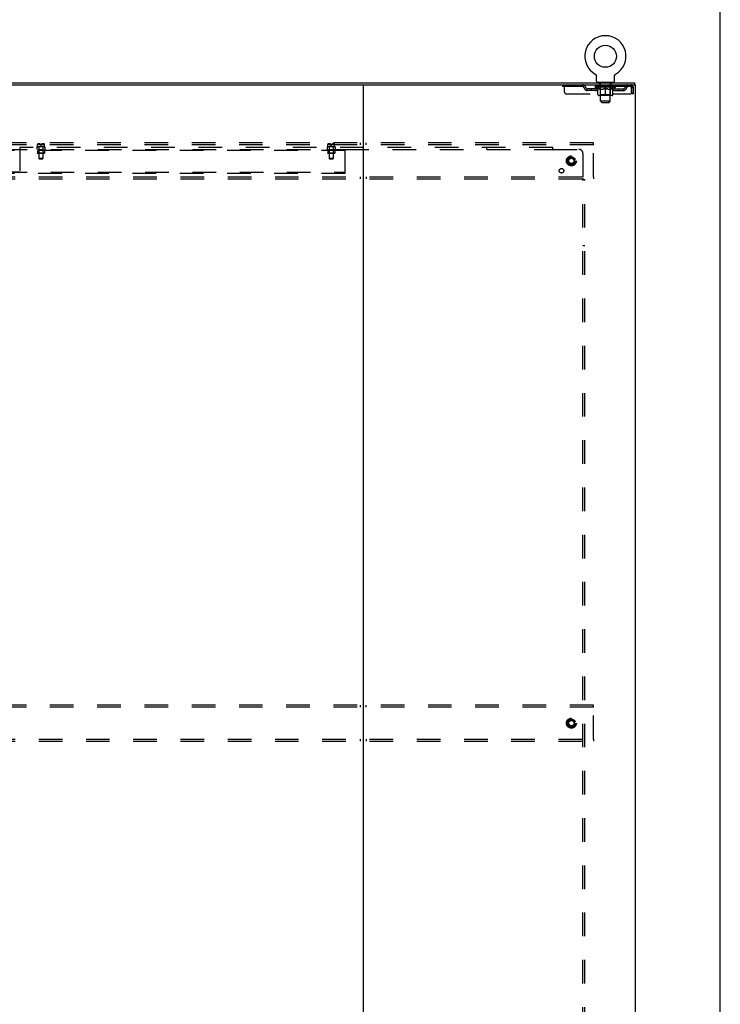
# Model space of a CAD drawing. Header units: inches. Extents: x 0 to 268, y 0 to 174.
# Tile 125 of 125: x 225 to 268, y 74 to 135. Entities that reach past the tile are written whole.
import ezdxf

# ---------------------------------------------------------------- set-up
doc = ezdxf.new("R2010")
doc.units = ezdxf.units.IN
doc.header["$LTSCALE"] = 14.754949
doc.header["$MEASUREMENT"] = 0
doc.linetypes.add('DOT', pattern=[0.2, 0.1, -0.1])
doc.linetypes.add('HIDDEN', pattern=[0.2, 0.1, -0.1])
doc.layers.get('0').update_dxf_attribs({"linetype": 'CONTINUOUS'})
doc.layers.add('DEFAULT_2', color=8, linetype='HIDDEN')
doc.layers.add('SUBPANEL', color=7, linetype='CONTINUOUS')

msp = doc.modelspace()

# ---------------------------------------------------------------- linework, layer by layer
at = {"color": 7, "linetype": 'Continuous'}
for p, q in [((268.272, 0), (268.272, 173.588)), ((260.462, 131.762), (260.462, 131.762)), ((260.462, 131.762), (260.466, 131.759)), ((260.465, 131.76), (260.463, 131.761)), ((260.466, 131.759), (260.47, 131.756)), ((260.47, 131.756), (260.475, 131.754)), ((260.475, 131.754), (260.479, 131.751)), ((260.479, 131.751), (260.483, 131.747)), ((260.483, 131.747), (260.487, 131.744)), ((260.486, 131.744), (260.49, 131.741)), ((260.49, 131.741), (260.494, 131.737)), ((260.494, 131.737), (260.497, 131.733)), ((260.497, 131.733), (260.501, 131.73)), ((260.501, 131.73), (260.504, 131.726)), ((260.504, 131.726), (260.507, 131.722)), ((260.507, 131.722), (260.51, 131.717)), ((260.51, 131.718), (260.513, 131.713)), ((260.513, 131.713), (260.515, 131.709)), ((260.515, 131.709), (260.518, 131.704)), ((260.518, 131.704), (260.52, 131.7)), ((260.52, 131.7), (260.522, 131.695)), ((260.522, 131.695), (260.524, 131.691)), ((260.524, 131.691), (260.526, 131.686)), ((260.526, 131.686), (260.528, 131.681)), ((260.528, 131.681), (260.529, 131.676)), ((260.529, 131.676), (260.53, 131.671)), ((260.53, 131.671), (260.532, 131.666)), ((260.532, 131.666), (260.532, 131.661)), ((260.532, 131.661), (260.533, 131.656)), ((260.533, 131.656), (260.534, 131.651)), ((260.535, 131.641), (260.535, 131.637)), ((260.535, 131.323), (260.535, 131.637)), ((261.66, 131.651), (261.661, 131.656)), ((261.66, 131.646), (261.66, 131.651)), ((261.66, 131.323), (261.66, 131.637)), ((261.661, 131.656), (261.662, 131.661)), ((261.662, 131.661), (261.663, 131.666)), ((261.663, 131.666), (261.664, 131.671)), ((261.664, 131.671), (261.665, 131.676)), ((261.665, 131.676), (261.667, 131.681)), ((261.667, 131.681), (261.668, 131.686)), ((261.668, 131.686), (261.67, 131.691)), ((261.67, 131.691), (261.672, 131.695)), ((261.672, 131.695), (261.674, 131.7)), ((261.674, 131.7), (261.677, 131.704)), ((261.676, 131.704), (261.679, 131.709)), ((261.679, 131.709), (261.682, 131.713)), ((261.682, 131.713), (261.684, 131.718)), ((261.684, 131.717), (261.687, 131.722)), ((261.687, 131.722), (261.69, 131.726)), ((261.69, 131.726), (261.694, 131.73)), ((261.694, 131.73), (261.697, 131.733)), ((261.697, 131.733), (261.7, 131.737)), ((261.7, 131.737), (261.704, 131.741)), ((261.704, 131.741), (261.708, 131.744)), ((261.708, 131.744), (261.712, 131.747)), ((261.712, 131.747), (261.716, 131.751)), ((261.715, 131.751), (261.72, 131.754)), ((261.72, 131.754), (261.724, 131.756)), ((261.724, 131.756), (261.728, 131.759)), ((261.724, 131.756), (261.725, 131.757)), ((261.728, 131.759), (261.732, 131.762)), ((261.731, 131.761), (261.73, 131.76)), ((261.732, 131.762), (261.732, 131.762)), ((185.285, 131.224), (262.91, 131.224)), ((202.307, 131.099), (245.887, 131.099)), ((245.972, 131.099), (245.972, 47.349)), ((246.057, 131.099), (262.972, 131.099)), ((260.597, 131.254), (260.597, 131.224)), ((261.597, 131.254), (260.597, 131.254)), ((261.597, 131.254), (261.597, 131.224)), ((262.91, 131.224), (262.91, 131.099)), ((262.972, 47.349), (262.972, 131.099))]:
    msp.add_line(p, q, dxfattribs=at)
at = {"color": 3, "linetype": 'Continuous'}
msp.add_line((245.887, 131.099), (246.057, 131.099), dxfattribs=at)
at = {"color": 7, "linetype": 'Continuous'}
for points in [[(260.534, 131.651), (260.534, 131.646), (260.535, 131.641)], [(261.66, 131.637), (261.66, 131.641), (261.66, 131.646)], [(261.66, 131.637), (261.66, 131.641), (261.66, 131.646)]]:
    msp.add_lwpolyline(points, dxfattribs=at)
msp.add_circle((261.097, 132.882), 0.688, dxfattribs=at)
for centre, radius, start, end in [((261.097, 132.882), 1.288, 299.50527, 240.49473), ((260.604, 131.323), 0.069, 180, 265), ((261.591, 131.323), 0.069, 275, 360)]:
    msp.add_arc(centre, radius, start, end, dxfattribs=at)
at = {"layer": 'DEFAULT_2', "color": 8, "linetype": 'HIDDEN'}
for p, q in [((260.462, 131.762), (260.462, 131.762)), ((260.469, 131.757), (260.47, 131.756)), ((258.41, 131.099), (258.41, 130.995)), ((258.535, 130.661), (258.535, 131.099)), ((259.51, 131.099), (259.51, 130.995)), ((260.66, 130.995), (260.66, 131.099)), ((260.694, 131.254), (260.694, 131.224)), ((260.732, 131.164), (260.732, 131.244)), ((260.802, 131.154), (260.742, 131.154)), ((260.797, 130.073), (260.797, 131.144)), ((261.452, 131.154), (261.392, 131.154)), ((261.397, 130.073), (261.397, 131.144)), ((261.462, 131.164), (261.462, 131.244)), ((261.5, 131.254), (261.5, 131.224)), ((261.535, 130.995), (261.535, 131.099)), ((262.68, 131.099), (262.68, 130.995)), ((262.68, 130.995), (258.41, 130.995)), ((258.66, 130.536), (262.713, 130.536)), ((259.983, 130.744), (259.983, 130.848)), ((260.465, 130.848), (259.983, 130.848)), ((260.465, 130.744), (259.983, 130.744)), ((260.233, 130.744), (260.233, 130.848)), ((260.464, 130.948), (260.464, 130.995)), ((261.73, 130.948), (260.464, 130.948)), ((260.623, 130.836), (260.464, 130.948)), ((260.473, 130.988), (260.473, 130.995)), ((260.482, 130.985), (260.482, 130.988)), ((260.482, 130.985), (261.712, 130.985)), ((260.491, 130.985), (260.491, 130.988)), ((260.492, 130.985), (260.492, 130.988)), ((260.502, 130.988), (260.502, 130.995)), ((260.518, 130.985), (260.518, 130.988)), ((260.52, 130.985), (260.52, 130.988)), ((260.549, 130.988), (260.549, 130.995)), ((260.563, 130.985), (260.563, 130.988)), ((260.566, 130.985), (260.566, 130.988)), ((260.77, 130.988), (260.569, 130.988)), ((260.612, 130.988), (260.612, 130.995)), ((260.613, 130.985), (260.613, 130.988)), ((260.614, 130.985), (260.614, 130.988)), ((260.617, 130.985), (260.617, 130.988)), ((260.623, 130.836), (260.634, 130.836)), ((260.624, 130.985), (260.624, 130.988)), ((260.624, 130.985), (260.624, 130.988)), ((260.628, 130.985), (260.628, 130.988)), ((260.631, 130.985), (260.631, 130.989)), ((260.634, 130.473), (260.634, 130.88)), ((260.635, 130.985), (260.635, 130.988)), ((260.65, 130.985), (260.65, 130.988)), ((260.668, 130.985), (260.668, 130.99)), ((260.668, 130.985), (260.668, 130.988)), ((261.524, 130.436), (260.671, 130.436)), ((260.689, 130.985), (260.689, 130.988)), ((260.69, 130.988), (260.69, 130.995)), ((260.7, 130.985), (260.7, 130.988)), ((260.704, 130.985), (260.704, 130.988)), ((260.713, 130.985), (260.713, 130.988)), ((260.724, 130.985), (260.724, 130.992)), ((260.74, 130.985), (260.74, 130.988)), ((260.743, 130.985), (260.743, 130.988)), ((260.784, 130.476), (260.745, 130.436)), ((260.77, 130.985), (260.77, 130.988)), ((260.837, 130.988), (260.775, 130.988)), ((260.776, 130.836), (260.956, 130.836)), ((260.78, 130.988), (260.78, 130.995)), ((260.784, 130.476), (260.784, 130.945)), ((261.41, 130.476), (260.784, 130.476)), ((260.787, 130.985), (260.787, 130.988)), ((260.792, 130.985), (260.792, 130.988)), ((260.798, 130.985), (260.798, 130.993)), ((260.802, 130.985), (260.802, 130.988)), ((260.813, 130.985), (260.813, 130.988)), ((260.837, 130.985), (260.837, 130.988)), ((260.912, 130.988), (260.853, 130.988)), ((260.873, 130.985), (260.873, 130.988)), ((260.881, 130.988), (260.881, 130.995)), ((260.884, 130.985), (260.884, 130.988)), ((260.887, 130.985), (260.887, 130.994)), ((260.889, 130.985), (260.889, 130.988)), ((260.897, 130.985), (260.897, 130.988)), ((260.912, 130.985), (260.912, 130.988)), ((260.993, 130.988), (260.938, 130.988)), ((260.951, 130.985), (260.951, 130.988)), ((260.983, 130.988), (261.06, 130.992)), ((260.987, 130.988), (260.987, 130.995)), ((260.988, 130.994), (260.987, 130.995)), ((260.988, 130.988), (260.988, 130.994)), ((260.988, 130.985), (260.988, 130.988)), ((260.992, 130.985), (260.992, 130.988)), ((260.993, 130.985), (260.993, 130.988)), ((260.993, 130.985), (260.993, 130.988)), ((261.028, 130.988), (261.093, 130.988)), ((261.034, 130.985), (261.034, 130.988)), ((261.039, 130.988), (261.039, 130.991)), ((261.06, 130.988), (261.06, 130.992)), ((261.076, 130.985), (261.076, 130.988)), ((261.095, 130.988), (261.094, 130.988)), ((261.094, 130.985), (261.094, 130.988)), ((261.095, 130.985), (261.095, 130.988)), ((261.097, 130.988), (261.097, 130.995)), ((261.097, 130.995), (261.212, 130.988)), ((261.097, 130.436), (261.097, 130.88)), ((261.1, 130.985), (261.1, 130.988)), ((261.1, 130.985), (261.1, 130.988)), ((261.1, 130.988), (261.1, 130.988)), ((261.118, 130.985), (261.118, 130.988)), ((261.118, 130.988), (261.166, 130.988)), ((261.161, 130.985), (261.161, 130.988)), ((261.201, 130.985), (261.201, 130.988)), ((261.202, 130.985), (261.202, 130.988)), ((261.202, 130.988), (261.256, 130.988)), ((261.203, 130.985), (261.203, 130.988)), ((261.207, 130.994), (261.207, 130.995)), ((261.207, 130.988), (261.207, 130.995)), ((261.207, 130.988), (261.207, 130.994)), ((261.207, 130.985), (261.207, 130.988)), ((261.238, 130.836), (261.418, 130.836)), ((261.243, 130.985), (261.243, 130.988)), ((261.282, 130.985), (261.282, 130.988)), ((261.282, 130.988), (261.341, 130.988)), ((261.297, 130.985), (261.297, 130.988)), ((261.305, 130.985), (261.305, 130.988)), ((261.308, 130.985), (261.308, 130.994)), ((261.31, 130.985), (261.31, 130.988)), ((261.314, 130.988), (261.314, 130.995)), ((261.321, 130.985), (261.321, 130.988)), ((261.357, 130.985), (261.357, 130.988)), ((261.357, 130.988), (261.419, 130.988)), ((261.381, 130.985), (261.381, 130.988)), ((261.392, 130.985), (261.392, 130.988)), ((261.396, 130.985), (261.396, 130.993)), ((261.402, 130.985), (261.402, 130.988)), ((261.407, 130.985), (261.407, 130.988)), ((261.41, 130.476), (261.41, 130.945)), ((261.41, 130.476), (261.45, 130.436)), ((261.414, 130.988), (261.414, 130.995)), ((261.424, 130.985), (261.424, 130.988)), ((261.424, 130.988), (261.625, 130.988)), ((261.451, 130.985), (261.451, 130.988)), ((261.454, 130.985), (261.454, 130.988)), ((261.47, 130.985), (261.47, 130.992)), ((261.481, 130.985), (261.481, 130.988)), ((261.49, 130.985), (261.49, 130.988)), ((261.494, 130.985), (261.494, 130.988)), ((261.504, 130.988), (261.504, 130.995)), ((261.506, 130.985), (261.506, 130.988)), ((261.526, 130.985), (261.526, 130.99)), ((261.526, 130.985), (261.526, 130.988)), ((261.545, 130.985), (261.545, 130.988)), ((261.559, 130.985), (261.559, 130.988)), ((261.561, 130.473), (261.561, 130.88)), ((261.561, 130.836), (261.571, 130.836)), ((261.563, 130.985), (261.563, 130.989)), ((261.566, 130.985), (261.566, 130.988)), ((261.57, 130.985), (261.57, 130.988)), ((261.57, 130.985), (261.57, 130.988)), ((261.571, 130.836), (261.73, 130.948)), ((261.577, 130.985), (261.577, 130.988)), ((261.58, 130.985), (261.58, 130.988)), ((261.581, 130.985), (261.581, 130.988)), ((261.582, 130.988), (261.582, 130.995)), ((261.628, 130.985), (261.628, 130.988)), ((261.631, 130.985), (261.631, 130.988)), ((261.646, 130.988), (261.646, 130.995)), ((261.674, 130.985), (261.674, 130.988)), ((261.676, 130.985), (261.676, 130.988)), ((261.692, 130.988), (261.692, 130.995)), ((261.702, 130.985), (261.702, 130.988)), ((261.703, 130.985), (261.703, 130.988)), ((261.712, 130.985), (261.712, 130.988)), ((261.721, 130.988), (261.721, 130.995)), ((261.729, 130.848), (262.212, 130.848)), ((261.729, 130.744), (262.212, 130.744)), ((261.73, 130.948), (261.73, 130.995)), ((261.962, 130.744), (261.962, 130.848)), ((262.212, 130.744), (262.212, 130.848)), ((262.713, 130.932), (262.713, 130.536)), ((262.743, 130.536), (262.743, 130.932)), ((262.847, 130.932), (262.743, 130.932)), ((262.847, 130.536), (262.743, 130.536)), ((262.847, 130.536), (262.847, 130.932)), ((261.397, 130.073), (260.797, 130.073)), ((260.866, 130.004), (260.797, 130.073)), ((260.866, 130.004), (261.328, 130.004)), ((261.328, 130.004), (261.397, 130.073)), ((260.347, 127.474), (187.347, 127.474)), ((260.347, 127.349), (187.347, 127.349)), ((245.785, 127.474), (245.785, 127.349)), ((246.16, 127.349), (246.16, 127.474)), ((260.347, 127.349), (260.347, 127.474)), ((260.347, 125.349), (260.347, 127.349)), ((187.347, 125.349), (260.347, 125.349)), ((187.347, 125.224), (260.347, 125.224)), ((245.785, 125.349), (245.785, 125.224)), ((246.16, 125.349), (246.16, 125.224)), ((260.347, 125.349), (260.347, 125.224)), ((260.347, 92.349), (187.347, 92.349)), ((245.785, 92.349), (245.785, 92.224)), ((246.16, 92.224), (246.16, 92.349)), ((260.347, 92.224), (260.347, 92.349)), ((260.347, 92.224), (187.347, 92.224)), ((260.347, 90.224), (260.347, 92.224)), ((187.347, 90.224), (260.347, 90.224)), ((187.347, 90.099), (260.347, 90.099)), ((245.785, 90.224), (245.785, 90.099)), ((246.16, 90.224), (246.16, 90.099)), ((260.347, 90.224), (260.347, 90.099))]:
    msp.add_line(p, q, dxfattribs=at)
for points in [[(262.685, 131.094), (262.682, 131.098), (262.68, 131.099)], [(262.685, 131.094), (262.687, 131.089), (262.69, 131.082), (262.692, 131.073), (262.694, 131.062), (262.697, 131.05), (262.699, 131.036), (262.701, 131.02), (262.704, 131.004), (262.706, 130.987), (262.708, 130.969), (262.711, 130.95), (262.713, 130.932)], [(260.784, 130.836), (260.759, 130.841), (260.734, 130.846), (260.709, 130.853), (260.684, 130.861), (260.659, 130.87), (260.634, 130.88)], [(260.634, 130.879), (260.658, 130.869), (260.682, 130.861), (260.706, 130.853), (260.729, 130.847), (260.753, 130.841), (260.776, 130.836)], [(261.097, 130.88), (261.071, 130.87), (261.045, 130.861), (261.02, 130.853), (260.996, 130.846), (260.971, 130.841), (260.946, 130.836)], [(260.956, 130.836), (260.979, 130.841), (261.002, 130.847), (261.026, 130.853), (261.049, 130.861), (261.073, 130.869), (261.097, 130.878)], [(261.248, 130.836), (261.223, 130.841), (261.198, 130.847), (261.173, 130.853), (261.148, 130.861), (261.123, 130.87), (261.097, 130.88)], [(261.097, 130.878), (261.121, 130.869), (261.145, 130.86), (261.169, 130.853), (261.192, 130.846), (261.215, 130.841), (261.238, 130.836)], [(261.561, 130.88), (261.535, 130.87), (261.509, 130.861), (261.484, 130.853), (261.46, 130.846), (261.435, 130.841), (261.411, 130.836)], [(261.418, 130.836), (261.442, 130.841), (261.465, 130.847), (261.489, 130.853), (261.512, 130.861), (261.536, 130.869), (261.561, 130.879)], [(262.692, 130.985), (262.69, 130.988), (262.687, 130.991), (262.685, 130.993), (262.682, 130.994), (262.68, 130.995)], [(262.692, 130.985), (262.694, 130.981), (262.697, 130.976), (262.699, 130.971), (262.701, 130.965), (262.704, 130.959), (262.706, 130.952), (262.708, 130.946), (262.711, 130.939), (262.713, 130.932)]]:
    msp.add_lwpolyline(points, dxfattribs=at)
for centre, radius in [((258.972, 126.349), 0.312), ((258.972, 126.349), 0.188), ((258.972, 126.349), 0.165), ((258.972, 91.224), 0.312), ((258.972, 91.224), 0.188), ((258.972, 91.224), 0.165)]:
    msp.add_circle(centre, radius, dxfattribs=at)
at = {"layer": 'DEFAULT_2', "color": 8, "linetype": 'DOT'}
for centre in [(258.972, 126.349), (258.972, 91.224)]:
    msp.add_circle(centre, 0.17, dxfattribs=at)
at = {"layer": 'DEFAULT_2', "color": 8, "linetype": 'HIDDEN'}
for centre, radius, start, end in [((259.693, 130.932), 0.167, 8.07163, 90), ((260.755, 130.932), 0.167, 90, 171.92837), ((260.604, 131.323), 0.069, 265, 270), ((260.722, 131.244), 0.01, 0, 90), ((260.742, 131.164), 0.01, 180, 270), ((260.787, 131.144), 0.01, 0, 90), ((261.407, 131.144), 0.01, 90, 180), ((261.44, 130.932), 0.167, 8.07163, 90), ((261.452, 131.164), 0.01, 270, 360), ((261.472, 131.244), 0.01, 90, 180), ((261.591, 131.323), 0.069, 270, 275), ((262.501, 130.932), 0.167, 90, 171.92837), ((262.68, 130.932), 0.167, 0, 90), ((258.66, 130.661), 0.125, 180, 270), ((259.694, 130.932), 0.0625, 7.98631, 90), ((259.983, 130.973), 0.229, 187.98631, 270), ((259.983, 130.973), 0.125, 188.07163, 270), ((260.465, 130.973), 0.125, 270, 351.92837), ((260.465, 130.973), 0.229, 270, 352.01369), ((260.671, 130.473), 0.0371, 180, 270), ((260.754, 130.932), 0.0625, 90, 172.01369), ((260.745, 130.945), 0.0398, 0, 90), ((261.45, 130.945), 0.0398, 90, 180), ((261.44, 130.932), 0.0625, 7.98631, 90), ((261.729, 130.973), 0.229, 187.98631, 270), ((261.524, 130.473), 0.0371, 270, 360), ((261.729, 130.973), 0.125, 188.07163, 270), ((262.212, 130.973), 0.125, 270, 351.92837), ((262.212, 130.973), 0.229, 270, 352.01369), ((262.5, 130.932), 0.0625, 90, 172.01369), ((262.68, 130.932), 0.063, 0, 90)]:
    msp.add_arc(centre, radius, start, end, dxfattribs=at)
for centre, major_axis, ratio, start_param, end_param in [((261.097, 130.995), (0.633, 0.007), 0.05963, 2.96643, 3.140963), ((260.444, 130.983), (0.198, 0), 0.060556, 0.430652, 1.470503), ((261.097, 130.995), (0.633, 0), 0.060556, -3.141593, -2.96706), ((260.444, 130.976), (0.198, 0.002), 0.05963, 1.376596, 1.469874), ((261.097, 130.995), (0.633, 0.013), 0.05688, 2.791345, 2.965878), ((260.42, 130.983), (0.198, 0.002), 0.05963, 0.25549, 1.295341), ((260.488, 130.983), (0.198, -0.002), 0.05963, 0.605815, 1.645666), ((261.097, 130.995), (0.633, -0.007), 0.05963, -2.96643, -2.791898), ((260.488, 130.976), (0.198, 0), 0.060556, 1.551758, 1.645036), ((260.42, 130.976), (0.198, 0.004), 0.05688, 1.20151, 1.294789), ((260.489, 130.978), (0.164, 0.002), 0.05963, 1.065228, 1.614276), ((260.47, 130.978), (0.164, 0.003), 0.05688, 0.890143, 1.43919), ((260.528, 130.978), (0.164, 0), 0.060556, 1.240391, 1.789438), ((261.097, 130.995), (0.633, 0.019), 0.052395, 2.616403, 2.790936), ((260.416, 130.983), (0.198, 0.004), 0.05688, 0.080405, 1.120256), ((260.551, 130.983), (0.198, -0.004), 0.05688, 0.7809, 1.820751), ((261.097, 130.995), (0.633, -0.013), 0.05688, -2.791345, -2.616812), ((260.551, 130.976), (0.198, -0.002), 0.05963, 1.72692, 1.820198), ((260.416, 130.976), (0.198, 0.006), 0.052395, 1.026568, 1.119847), ((260.469, 130.978), (0.164, 0.005), 0.052395, 0.715201, 1.264248), ((260.583, 130.978), (0.164, -0.002), 0.05963, 1.415553, 1.9646), ((261.097, 130.995), (0.633, 0.025), 0.046319, 2.441654, 2.616187), ((260.63, 130.983), (0.198, -0.006), 0.052395, 0.955842, 1.995693), ((261.097, 130.995), (0.633, -0.019), 0.052395, -2.616403, -2.44187), ((260.433, 130.983), (0.198, 0.006), 0.052395, -0.094537, 0.945314), ((260.63, 130.976), (0.198, -0.004), 0.05688, 1.902006, 1.995284), ((260.433, 130.976), (0.198, 0.008), 0.046319, 0.851819, 0.945098), ((260.487, 130.978), (0.164, 0.006), 0.046319, 0.540452, 1.089499), ((260.654, 130.978), (0.164, -0.003), 0.05688, 1.590638, 2.139686), ((261.097, 130.995), (0.633, 0.029), 0.038841, 2.267123, 2.441656), ((260.724, 130.983), (0.198, -0.008), 0.046319, 1.130591, 2.170442), ((260.47, 130.983), (0.198, 0.008), 0.046319, -0.269286, 0.770565), ((261.097, 130.995), (0.633, -0.025), 0.046319, -2.441654, -2.267121), ((260.724, 130.976), (0.198, -0.006), 0.052395, 2.076947, 2.170226), ((260.47, 130.976), (0.198, 0.009), 0.038841, 0.677289, 0.770567), ((260.524, 130.978), (0.164, 0.008), 0.038841, 0.365921, 0.914969), ((260.739, 130.978), (0.164, -0.005), 0.052395, 1.76558, 2.314627), ((261.097, 130.995), (0.633, 0.033), 0.030195, 2.09281, 2.267343), ((260.828, 130.983), (0.198, -0.009), 0.038841, 1.305122, 2.344973), ((260.526, 130.983), (0.198, 0.009), 0.038841, -0.443817, 0.596034), ((261.097, 130.995), (0.633, -0.029), 0.038841, -2.267123, -2.092591), ((260.828, 130.976), (0.198, -0.008), 0.046319, 2.251696, 2.344975), ((260.526, 130.976), (0.198, 0.01), 0.030195, 0.502975, 0.596254), ((260.579, 130.978), (0.164, 0.009), 0.030195, 0.191608, 0.740655), ((260.834, 130.978), (0.164, -0.006), 0.046319, 1.940329, 2.489376), ((260.6, 130.983), (0.198, 0.01), 0.030195, -0.61813, 0.421721), ((261.097, 130.995), (0.633, 0.036), 0.020645, 1.918687, 2.09322), ((260.941, 130.983), (0.198, -0.01), 0.030195, 1.479435, 2.519286), ((261.097, 130.995), (0.633, -0.033), 0.030195, -2.09281, -1.918277), ((260.941, 130.976), (0.198, -0.009), 0.038841, 2.426227, 2.519505), ((260.6, 130.976), (0.198, 0.011), 0.020645, 0.328852, 0.422131), ((260.649, 130.978), (0.164, 0.009), 0.020645, 0.017485, 0.566532), ((260.938, 130.978), (0.164, -0.008), 0.038841, 2.11486, 2.663907), ((260.688, 130.983), (0.198, 0.011), 0.020645, -0.792253, 0.247598), ((261.097, 130.995), (0.633, 0.038), 0.010478, 1.744704, 1.919237), ((261.059, 130.983), (0.198, -0.011), 0.020645, 1.653558, 2.693409), ((261.097, 130.995), (0.633, -0.036), 0.020645, -1.918687, -1.744154), ((261.059, 130.976), (0.198, -0.01), 0.030195, 2.60054, 2.693819), ((260.688, 130.976), (0.198, 0.012), 0.010478, 0.154869, 0.248148), ((260.732, 130.978), (0.164, 0.01), 0.010478, 6.126688, 6.675735), ((261.046, 130.978), (0.164, -0.009), 0.030195, 2.289173, 2.83822), ((260.79, 130.983), (0.198, 0.012), 0.010478, -0.966236, -0.000846), ((261.178, 130.983), (0.198, -0.012), 0.010478, 1.827541, 2.867392), ((261.097, 130.995), (0.633, -0.038), 0.010478, -1.744704, -1.570171), ((261.178, 130.976), (0.198, -0.011), 0.020645, 2.774664, 2.867942), ((261.156, 130.978), (0.164, -0.009), 0.020645, 2.463296, 3.012344), ((261.016, 130.983), (0.198, 0.012), 0.010478, 0.274201, 1.314052), ((260.93, 130.978), (0.164, 0.01), 0.010478, -0.000298, 0.504314), ((260.9, 130.976), (0.198, 0.012), 0.010478, 0.192946, 0.399283), ((261.097, 130.995), (0.633, 0.038), 0.010478, -1.578586, -1.396888), ((261.294, 130.976), (0.198, -0.012), 0.010478, 2.948646, 3.041925), ((261.264, 130.978), (0.164, -0.01), 0.010478, 2.637279, 3.142076), ((261.135, 130.983), (0.198, 0.011), 0.020645, 0.448184, 1.488034), ((261.038, 130.978), (0.164, 0.009), 0.020645, 0.129249, 0.678296), ((261.016, 130.976), (0.198, 0.011), 0.020645, 0.273651, 0.366929), ((261.097, 130.995), (0.633, 0.036), 0.020645, -1.397439, -1.222906), ((261.097, 130.995), (0.633, -0.038), 0.010478, 1.222355, 1.396888), ((261.405, 130.983), (0.198, -0.012), 0.010478, -3.140747, -2.175357), ((261.253, 130.983), (0.198, 0.01), 0.030195, 0.622307, 1.662158), ((261.148, 130.978), (0.164, 0.009), 0.030195, 0.303372, 0.852419), ((261.462, 130.978), (0.164, -0.01), 0.010478, 2.749043, 3.29809), ((261.506, 130.983), (0.198, -0.011), 0.020645, 2.893995, 3.933846), ((261.135, 130.976), (0.198, 0.01), 0.030195, 0.447774, 0.541052), ((261.506, 130.976), (0.198, -0.012), 0.010478, 2.893445, 2.986723), ((261.097, 130.995), (0.633, 0.033), 0.030195, -1.223315, -1.048783), ((261.097, 130.995), (0.633, -0.036), 0.020645, 1.048373, 1.222906), ((261.366, 130.983), (0.198, 0.009), 0.038841, 0.79662, 1.836471), ((261.256, 130.978), (0.164, 0.008), 0.038841, 0.477686, 1.026733), ((261.545, 130.978), (0.164, -0.009), 0.020645, 2.57506, 3.124108), ((261.594, 130.983), (0.198, -0.01), 0.030195, 2.719872, 3.759723), ((261.471, 130.983), (0.198, 0.008), 0.046319, 0.971151, 2.011002), ((261.253, 130.976), (0.198, 0.009), 0.038841, 0.622087, 0.715366), ((261.594, 130.976), (0.198, -0.011), 0.020645, 2.719462, 2.812741), ((261.097, 130.995), (0.633, 0.029), 0.038841, -1.049002, -0.874469), ((261.097, 130.995), (0.633, -0.033), 0.030195, 0.87425, 1.048783), ((261.36, 130.978), (0.164, 0.006), 0.046319, 0.652216, 1.201263), ((261.564, 130.983), (0.198, 0.006), 0.052395, 1.1459, 2.185751), ((261.616, 130.978), (0.164, -0.009), 0.030195, 2.400937, 2.949985), ((261.668, 130.983), (0.198, -0.009), 0.038841, 2.545558, 3.585409), ((261.455, 130.978), (0.164, 0.005), 0.052395, 0.826965, 1.376012), ((261.366, 130.976), (0.198, 0.008), 0.046319, 0.796618, 0.889896), ((261.668, 130.976), (0.198, -0.01), 0.030195, 2.545339, 2.638617), ((261.643, 130.983), (0.198, 0.004), 0.05688, 1.320842, 2.360692), ((261.097, 130.995), (0.633, 0.025), 0.046319, -0.874471, -0.699939), ((261.097, 130.995), (0.633, -0.029), 0.038841, 0.699936, 0.874469), ((261.724, 130.983), (0.198, -0.008), 0.046319, 2.371028, 3.410879), ((261.67, 130.978), (0.164, -0.008), 0.038841, 2.226624, 2.775671), ((261.706, 130.983), (0.198, 0.002), 0.05963, 1.495927, 2.535778), ((261.54, 130.978), (0.164, 0.003), 0.05688, 1.001907, 1.550954), ((261.761, 130.983), (0.198, -0.006), 0.052395, 2.196279, 3.23613), ((261.471, 130.976), (0.198, 0.006), 0.052395, 0.971367, 1.064645), ((261.707, 130.978), (0.164, -0.006), 0.046319, 2.052093, 2.601141), ((261.75, 130.983), (0.198, 0), 0.060556, 1.671089, 2.71094), ((261.724, 130.976), (0.198, -0.009), 0.038841, 2.371026, 2.464304), ((261.778, 130.983), (0.198, -0.004), 0.05688, 2.021337, 3.061188), ((261.097, 130.995), (0.633, 0.019), 0.052395, -0.699723, -0.52519), ((261.097, 130.995), (0.633, -0.025), 0.046319, 0.525406, 0.699939), ((261.775, 130.983), (0.198, -0.002), 0.05963, 1.846251, 2.886102), ((261.611, 130.978), (0.164, 0.002), 0.05963, 1.176993, 1.72604), ((261.725, 130.978), (0.164, -0.005), 0.052395, 1.877344, 2.426392), ((261.667, 130.978), (0.164, 0), 0.060556, 1.352155, 1.901202), ((261.725, 130.978), (0.164, -0.003), 0.05688, 1.702402, 2.25145), ((261.705, 130.978), (0.164, -0.002), 0.05963, 1.527317, 2.076364), ((261.564, 130.976), (0.198, 0.004), 0.05688, 1.146309, 1.239587), ((261.761, 130.976), (0.198, -0.008), 0.046319, 2.196495, 2.289773), ((261.097, 130.995), (0.633, 0.013), 0.05688, -0.524781, -0.350248), ((261.097, 130.995), (0.633, -0.019), 0.052395, 0.350657, 0.52519), ((261.643, 130.976), (0.198, 0.002), 0.05963, 1.321394, 1.414673), ((261.778, 130.976), (0.198, -0.006), 0.052395, 2.021746, 2.115024), ((261.097, 130.995), (0.633, 0.007), 0.05963, -0.349695, -0.175162), ((261.097, 130.995), (0.633, -0.013), 0.05688, 0.175715, 0.350248), ((261.706, 130.976), (0.198, 0), 0.060556, 1.496556, 1.589835), ((261.775, 130.976), (0.198, -0.004), 0.05688, 1.846804, 1.940083), ((261.75, 130.976), (0.198, -0.002), 0.05963, 1.671719, 1.764997), ((261.097, 130.995), (0.633, 0), 0.060556, -0.174533, 0), ((261.097, 130.995), (0.633, -0.007), 0.05963, 0.000629, 0.175162)]:
    msp.add_ellipse(centre, major_axis=major_axis, ratio=ratio, start_param=start_param, end_param=end_param, dxfattribs=at)
at = {"layer": 'SUBPANEL', "color": 8, "linetype": 'HIDDEN'}
for p, q in [((225.635, 127.381), (225.634, 127.38)), ((225.634, 127.381), (225.635, 127.381)), ((225.634, 127.38), (225.634, 127.38)), ((225.634, 127.38), (225.634, 127.38)), ((225.634, 127.234), (225.634, 127.38)), ((225.635, 127.383), (225.635, 127.382)), ((225.635, 127.383), (225.635, 127.383)), ((225.635, 127.382), (225.635, 127.381)), ((225.635, 127.382), (225.635, 127.382)), ((225.635, 127.381), (225.635, 127.381)), ((225.636, 127.385), (225.637, 127.388)), ((225.647, 127.405), (225.645, 127.403)), ((225.647, 127.405), (225.648, 127.406)), ((225.656, 127.413), (225.648, 127.406)), ((225.78, 127.416), (225.66, 127.416)), ((225.693, 127.369), (225.693, 127.416)), ((225.693, 127.369), (225.812, 127.369)), ((225.724, 127.407), (225.726, 127.405)), ((225.727, 127.403), (225.726, 127.405)), ((225.736, 127.388), (225.737, 127.385)), ((225.737, 127.385), (225.737, 127.385)), ((225.738, 127.384), (225.738, 127.383)), ((225.744, 127.383), (225.745, 127.384)), ((225.748, 127.388), (225.746, 127.385)), ((225.763, 127.402), (225.76, 127.4)), ((225.812, 127.363), (225.812, 127.329)), ((225.812, 127.329), (225.882, 127.329)), ((225.882, 127.369), (226.001, 127.369)), ((225.882, 127.363), (225.882, 127.329)), ((226.034, 127.416), (225.914, 127.416)), ((225.947, 127.388), (225.944, 127.391)), ((225.946, 127.388), (225.948, 127.385)), ((225.948, 127.385), (225.949, 127.385)), ((225.949, 127.384), (225.949, 127.385)), ((225.949, 127.384), (225.95, 127.383)), ((225.95, 127.383), (225.95, 127.383)), ((225.957, 127.385), (225.958, 127.388)), ((225.968, 127.405), (225.967, 127.403)), ((225.971, 127.408), (225.972, 127.409)), ((226.001, 127.369), (226.001, 127.416)), ((226.046, 127.406), (226.039, 127.413)), ((226.046, 127.406), (226.047, 127.405)), ((226.049, 127.403), (226.047, 127.405)), ((226.057, 127.388), (226.058, 127.385)), ((226.058, 127.385), (226.059, 127.385)), ((226.059, 127.384), (226.059, 127.385)), ((226.059, 127.383), (226.059, 127.384)), ((226.059, 127.383), (226.059, 127.383)), ((226.059, 127.382), (226.059, 127.383)), ((226.059, 127.382), (226.059, 127.382)), ((226.06, 127.381), (226.059, 127.382)), ((226.06, 127.381), (226.06, 127.381)), ((226.06, 127.381), (226.06, 127.381)), ((226.06, 127.234), (226.06, 127.38)), ((226.06, 127.38), (226.06, 127.38)), ((243.76, 127.381), (243.759, 127.38)), ((243.759, 127.381), (243.76, 127.381)), ((243.759, 127.38), (243.759, 127.38)), ((243.759, 127.38), (243.759, 127.38)), ((243.759, 127.234), (243.759, 127.38)), ((243.76, 127.383), (243.76, 127.382)), ((243.76, 127.383), (243.76, 127.383)), ((243.76, 127.381), (243.76, 127.382)), ((243.76, 127.382), (243.76, 127.381)), ((243.76, 127.382), (243.76, 127.382)), ((243.761, 127.385), (243.762, 127.388)), ((243.772, 127.405), (243.773, 127.406)), ((243.781, 127.413), (243.773, 127.406)), ((243.905, 127.416), (243.785, 127.416)), ((243.818, 127.369), (243.818, 127.416)), ((243.818, 127.369), (243.937, 127.369)), ((243.849, 127.407), (243.851, 127.405)), ((243.852, 127.403), (243.851, 127.405)), ((243.862, 127.385), (243.862, 127.385)), ((243.863, 127.384), (243.863, 127.383)), ((243.869, 127.383), (243.87, 127.384)), ((243.888, 127.402), (243.885, 127.4)), ((243.937, 127.363), (243.937, 127.329)), ((243.937, 127.329), (244.007, 127.329)), ((244.007, 127.369), (244.126, 127.369)), ((244.007, 127.363), (244.007, 127.329)), ((244.159, 127.416), (244.039, 127.416)), ((244.072, 127.388), (244.069, 127.391)), ((244.071, 127.388), (244.073, 127.385)), ((244.073, 127.385), (244.074, 127.385)), ((244.074, 127.384), (244.074, 127.385)), ((244.074, 127.384), (244.075, 127.383)), ((244.075, 127.383), (244.075, 127.383)), ((244.082, 127.385), (244.083, 127.388)), ((244.082, 127.385), (244.082, 127.385)), ((244.093, 127.405), (244.092, 127.403)), ((244.096, 127.408), (244.097, 127.409)), ((244.126, 127.369), (244.126, 127.416)), ((244.171, 127.406), (244.164, 127.413)), ((244.171, 127.406), (244.172, 127.405)), ((244.174, 127.403), (244.172, 127.405)), ((244.183, 127.385), (244.184, 127.385)), ((244.184, 127.384), (244.184, 127.385)), ((244.184, 127.383), (244.184, 127.384)), ((244.184, 127.383), (244.184, 127.383)), ((244.184, 127.382), (244.184, 127.383)), ((244.184, 127.382), (244.184, 127.382)), ((244.185, 127.381), (244.184, 127.382)), ((244.185, 127.381), (244.185, 127.381)), ((244.185, 127.381), (244.185, 127.381)), ((244.185, 127.234), (244.185, 127.38)), ((244.185, 127.38), (244.185, 127.38)), ((202.847, 127.067), (244.847, 127.067)), ((244.847, 126.989), (202.847, 126.989)), ((224.535, 127.192), (224.535, 125.661)), ((257.816, 127.192), (224.535, 127.192)), ((225.597, 127.224), (225.597, 127.202)), ((225.597, 127.192), (225.597, 127.067)), ((226.087, 127.234), (225.607, 127.234)), ((225.627, 126.989), (225.627, 126.829)), ((225.637, 126.819), (225.627, 126.829)), ((226.067, 126.829), (225.627, 126.829)), ((226.057, 126.819), (225.637, 126.819)), ((225.675, 127.067), (225.675, 126.989)), ((225.676, 127.043), (225.676, 126.989)), ((225.676, 127.043), (226.019, 127.043)), ((225.722, 127.033), (225.712, 127.043)), ((225.722, 126.829), (225.712, 126.819)), ((225.722, 127.033), (225.722, 126.829)), ((225.972, 127.033), (225.722, 127.033)), ((225.723, 127.192), (225.723, 126.487)), ((225.971, 127.192), (225.971, 126.487)), ((225.972, 127.033), (225.982, 127.043)), ((225.972, 127.033), (225.972, 126.829)), ((225.972, 126.829), (225.982, 126.819)), ((226.019, 127.067), (226.019, 126.989)), ((226.019, 127.043), (226.019, 126.989)), ((226.057, 126.819), (226.067, 126.829)), ((226.067, 126.989), (226.067, 126.829)), ((226.097, 127.224), (226.097, 127.202)), ((226.097, 127.192), (226.097, 127.067)), ((243.722, 127.224), (243.722, 127.202)), ((243.722, 127.192), (243.722, 127.067)), ((244.212, 127.234), (243.732, 127.234)), ((243.752, 126.989), (243.752, 126.829)), ((244.192, 126.829), (243.752, 126.829)), ((243.762, 126.819), (243.752, 126.829)), ((244.182, 126.819), (243.762, 126.819)), ((243.8, 127.067), (243.8, 126.989)), ((243.801, 127.043), (243.801, 126.989)), ((243.801, 127.043), (244.144, 127.043)), ((243.847, 127.033), (243.837, 127.043)), ((243.847, 126.829), (243.837, 126.819)), ((243.847, 127.033), (243.847, 126.829)), ((244.097, 127.033), (243.847, 127.033)), ((243.848, 127.192), (243.848, 126.487)), ((244.096, 127.192), (244.096, 126.487)), ((244.097, 127.033), (244.107, 127.043)), ((244.097, 127.033), (244.097, 126.829)), ((244.097, 126.829), (244.107, 126.819)), ((244.144, 127.067), (244.144, 126.989)), ((244.144, 127.043), (244.144, 126.989)), ((244.182, 126.819), (244.192, 126.829)), ((244.192, 126.989), (244.192, 126.829)), ((244.222, 127.224), (244.222, 127.202)), ((244.222, 127.192), (244.222, 127.067)), ((244.847, 125.567), (244.847, 127.067)), ((244.847, 127.067), (257.816, 127.067)), ((253.691, 127.067), (253.691, 127.192)), ((257.816, 127.027), (257.816, 127.192)), ((257.851, 127.067), (259.441, 127.067)), ((259.691, 126.817), (259.691, 125.228)), ((225.753, 126.457), (225.723, 126.487)), ((225.971, 126.487), (225.723, 126.487)), ((225.941, 126.457), (225.753, 126.457)), ((225.941, 126.457), (225.971, 126.487)), ((244.096, 126.487), (243.848, 126.487)), ((243.878, 126.457), (243.848, 126.487)), ((244.066, 126.457), (243.878, 126.457)), ((244.066, 126.457), (244.096, 126.487)), ((202.847, 125.645), (244.847, 125.645)), ((244.847, 125.567), (202.847, 125.567)), ((223.847, 125.661), (224.535, 125.661)), ((259.65, 125.192), (259.816, 125.192)), ((259.691, 57.255), (259.691, 125.192)), ((259.816, 57.255), (259.816, 125.192)), ((259.691, 121.067), (259.816, 121.067))]:
    msp.add_line(p, q, dxfattribs=at)
for points in [[(225.636, 127.385), (225.635, 127.384), (225.635, 127.383)], [(225.635, 127.384), (225.636, 127.385), (225.636, 127.385)], [(225.643, 127.4), (225.642, 127.398), (225.64, 127.396), (225.639, 127.393), (225.638, 127.391), (225.637, 127.388), (225.636, 127.385)], [(225.638, 127.391), (225.639, 127.393), (225.64, 127.396), (225.642, 127.398)], [(225.643, 127.4), (225.644, 127.402), (225.645, 127.403)], [(225.656, 127.413), (225.657, 127.414), (225.658, 127.415), (225.659, 127.416), (225.66, 127.416), (225.661, 127.416), (225.662, 127.416)], [(225.722, 127.413), (225.723, 127.414), (225.724, 127.415), (225.725, 127.416), (225.726, 127.416), (225.727, 127.416), (225.728, 127.416)], [(225.722, 127.413), (225.722, 127.413), (225.722, 127.413), (225.722, 127.412), (225.722, 127.412), (225.722, 127.411), (225.722, 127.41), (225.722, 127.41), (225.722, 127.409), (225.723, 127.409), (225.723, 127.408)], [(225.724, 127.407), (225.724, 127.407), (225.723, 127.408), (225.723, 127.408)], [(225.727, 127.403), (225.729, 127.402), (225.73, 127.4)], [(225.737, 127.385), (225.736, 127.388), (225.735, 127.391), (225.734, 127.393), (225.733, 127.396), (225.731, 127.398), (225.73, 127.4)], [(225.731, 127.398), (225.733, 127.396), (225.734, 127.393), (225.735, 127.391)], [(225.738, 127.384), (225.737, 127.385), (225.737, 127.385)], [(225.744, 127.383), (225.744, 127.382), (225.743, 127.382), (225.743, 127.381), (225.742, 127.381), (225.742, 127.381), (225.741, 127.38), (225.741, 127.38), (225.74, 127.38), (225.74, 127.381), (225.74, 127.381), (225.739, 127.381), (225.739, 127.382), (225.738, 127.382), (225.738, 127.383), (225.738, 127.383)], [(225.738, 127.383), (225.738, 127.383), (225.738, 127.382), (225.739, 127.382), (225.739, 127.381), (225.739, 127.381), (225.74, 127.381), (225.74, 127.38), (225.741, 127.38), (225.741, 127.38), (225.742, 127.381), (225.742, 127.381), (225.743, 127.381), (225.743, 127.382), (225.744, 127.382), (225.744, 127.383), (225.744, 127.383)], [(225.745, 127.384), (225.745, 127.385), (225.746, 127.385)], [(225.76, 127.4), (225.757, 127.398), (225.755, 127.396), (225.752, 127.393), (225.75, 127.391), (225.748, 127.388)], [(225.75, 127.391), (225.752, 127.393), (225.754, 127.395), (225.757, 127.398), (225.76, 127.4)], [(225.763, 127.402), (225.766, 127.404), (225.769, 127.405), (225.772, 127.407), (225.775, 127.409), (225.779, 127.41), (225.782, 127.411), (225.786, 127.413)], [(225.776, 127.409), (225.773, 127.408), (225.771, 127.406), (225.768, 127.405), (225.765, 127.403)], [(225.786, 127.413), (225.784, 127.412), (225.781, 127.411), (225.779, 127.41)], [(225.908, 127.413), (225.911, 127.412), (225.913, 127.411), (225.916, 127.41)], [(225.932, 127.402), (225.929, 127.404), (225.925, 127.405), (225.922, 127.407), (225.919, 127.409), (225.915, 127.41), (225.912, 127.411), (225.908, 127.413)], [(225.918, 127.409), (225.921, 127.408), (225.923, 127.406), (225.926, 127.405), (225.929, 127.403)], [(225.944, 127.391), (225.942, 127.393), (225.94, 127.395), (225.937, 127.398), (225.934, 127.4), (225.932, 127.402)], [(225.934, 127.4), (225.937, 127.398), (225.939, 127.396), (225.942, 127.393), (225.944, 127.391)], [(225.95, 127.383), (225.951, 127.382), (225.951, 127.382), (225.951, 127.381), (225.952, 127.381), (225.952, 127.381), (225.953, 127.38), (225.953, 127.38), (225.954, 127.38), (225.954, 127.381), (225.955, 127.381), (225.955, 127.381), (225.955, 127.382), (225.956, 127.382), (225.956, 127.383), (225.956, 127.383), (225.957, 127.384)], [(225.956, 127.383), (225.956, 127.383), (225.956, 127.382), (225.955, 127.382), (225.955, 127.381), (225.955, 127.381), (225.954, 127.381), (225.954, 127.38), (225.953, 127.38), (225.953, 127.38), (225.953, 127.381), (225.952, 127.381), (225.952, 127.381), (225.951, 127.382), (225.951, 127.382), (225.95, 127.383)], [(225.964, 127.4), (225.963, 127.398), (225.962, 127.396), (225.96, 127.393), (225.959, 127.391), (225.958, 127.388), (225.957, 127.385)], [(225.957, 127.384), (225.957, 127.385), (225.957, 127.385)], [(225.957, 127.385), (225.957, 127.385), (225.957, 127.384)], [(225.959, 127.391), (225.96, 127.393), (225.962, 127.396), (225.963, 127.398), (225.964, 127.4), (225.965, 127.402), (225.967, 127.403)], [(225.972, 127.409), (225.972, 127.409), (225.972, 127.41), (225.972, 127.41), (225.972, 127.411), (225.972, 127.411), (225.972, 127.412), (225.972, 127.412), (225.972, 127.413), (225.972, 127.413), (225.971, 127.414), (225.971, 127.414), (225.97, 127.415), (225.97, 127.415), (225.969, 127.415), (225.968, 127.416), (225.967, 127.416), (225.966, 127.416), (225.966, 127.416), (225.965, 127.416), (225.964, 127.416), (225.963, 127.416), (225.962, 127.416), (225.961, 127.416)], [(225.972, 127.413), (225.971, 127.414), (225.97, 127.415), (225.969, 127.416), (225.968, 127.416), (225.967, 127.416), (225.966, 127.416)], [(225.971, 127.408), (225.971, 127.408), (225.971, 127.407), (225.97, 127.407), (225.968, 127.405)], [(225.972, 127.413), (225.972, 127.413), (225.972, 127.413), (225.972, 127.412), (225.972, 127.412), (225.972, 127.411), (225.972, 127.41), (225.972, 127.41), (225.972, 127.409), (225.972, 127.409)], [(226.039, 127.413), (226.038, 127.414), (226.037, 127.415), (226.035, 127.416), (226.034, 127.416), (226.033, 127.416), (226.032, 127.416)], [(226.049, 127.403), (226.05, 127.402), (226.051, 127.4)], [(226.058, 127.385), (226.057, 127.388), (226.056, 127.391), (226.055, 127.393), (226.054, 127.396), (226.053, 127.398), (226.051, 127.4)], [(226.053, 127.398), (226.054, 127.396), (226.055, 127.393), (226.056, 127.391)], [(226.06, 127.38), (226.06, 127.38), (226.06, 127.381)], [(243.761, 127.385), (243.76, 127.384), (243.76, 127.383)], [(243.76, 127.384), (243.761, 127.385), (243.761, 127.385)], [(243.768, 127.4), (243.767, 127.398), (243.765, 127.396), (243.764, 127.393), (243.763, 127.391), (243.762, 127.388), (243.761, 127.385)], [(243.763, 127.391), (243.764, 127.393), (243.765, 127.396), (243.767, 127.398), (243.768, 127.4), (243.769, 127.402), (243.77, 127.403)], [(243.773, 127.406), (243.772, 127.405), (243.77, 127.403)], [(243.781, 127.413), (243.782, 127.414), (243.783, 127.415), (243.784, 127.416), (243.785, 127.416), (243.786, 127.416), (243.787, 127.416)], [(243.847, 127.413), (243.848, 127.414), (243.849, 127.415), (243.85, 127.416), (243.851, 127.416), (243.852, 127.416), (243.853, 127.416)], [(243.847, 127.413), (243.847, 127.413), (243.847, 127.413), (243.847, 127.412), (243.847, 127.412), (243.847, 127.411), (243.847, 127.41), (243.847, 127.41), (243.847, 127.409), (243.848, 127.409), (243.848, 127.408)], [(243.849, 127.407), (243.849, 127.407), (243.848, 127.408), (243.848, 127.408)], [(243.852, 127.403), (243.854, 127.402), (243.855, 127.4)], [(243.862, 127.385), (243.861, 127.388), (243.86, 127.391), (243.859, 127.393), (243.858, 127.396), (243.856, 127.398), (243.855, 127.4)], [(243.858, 127.396), (243.859, 127.393), (243.86, 127.391)], [(243.863, 127.384), (243.862, 127.385), (243.862, 127.385)], [(243.869, 127.383), (243.869, 127.382), (243.868, 127.382), (243.868, 127.381), (243.867, 127.381), (243.867, 127.381), (243.866, 127.38), (243.866, 127.38), (243.865, 127.38), (243.865, 127.381), (243.865, 127.381), (243.864, 127.381), (243.864, 127.382), (243.863, 127.382), (243.863, 127.383), (243.863, 127.383)], [(243.863, 127.383), (243.863, 127.383), (243.863, 127.382), (243.864, 127.382), (243.864, 127.381), (243.864, 127.381), (243.865, 127.381), (243.865, 127.38), (243.866, 127.38), (243.866, 127.38), (243.867, 127.381), (243.867, 127.381), (243.868, 127.381), (243.868, 127.382), (243.869, 127.382), (243.869, 127.383), (243.869, 127.383)], [(243.87, 127.384), (243.87, 127.385), (243.871, 127.385)], [(243.885, 127.4), (243.882, 127.398), (243.88, 127.396), (243.877, 127.393), (243.875, 127.391), (243.873, 127.388), (243.871, 127.385)], [(243.873, 127.388), (243.875, 127.391), (243.877, 127.393), (243.879, 127.395), (243.882, 127.398), (243.885, 127.4)], [(243.888, 127.402), (243.891, 127.404), (243.894, 127.405), (243.897, 127.407), (243.9, 127.409), (243.904, 127.41), (243.907, 127.411), (243.911, 127.413)], [(243.901, 127.409), (243.898, 127.408), (243.896, 127.406), (243.893, 127.405), (243.89, 127.403)], [(243.911, 127.413), (243.909, 127.412), (243.906, 127.411), (243.904, 127.41)], [(244.033, 127.413), (244.036, 127.412), (244.038, 127.411), (244.041, 127.41)], [(244.057, 127.402), (244.054, 127.404), (244.05, 127.405), (244.047, 127.407), (244.044, 127.409), (244.04, 127.41), (244.037, 127.411), (244.033, 127.413)], [(244.043, 127.409), (244.046, 127.408), (244.048, 127.406), (244.051, 127.405), (244.054, 127.403)], [(244.069, 127.391), (244.067, 127.393), (244.065, 127.395), (244.062, 127.398), (244.059, 127.4), (244.057, 127.402)], [(244.059, 127.4), (244.062, 127.398), (244.064, 127.396), (244.067, 127.393), (244.069, 127.391)], [(244.075, 127.383), (244.076, 127.382), (244.076, 127.382), (244.076, 127.381), (244.077, 127.381), (244.077, 127.381), (244.078, 127.38), (244.078, 127.38), (244.079, 127.38), (244.079, 127.381), (244.08, 127.381), (244.08, 127.381), (244.08, 127.382), (244.081, 127.382), (244.081, 127.383), (244.081, 127.383), (244.082, 127.384)], [(244.081, 127.383), (244.081, 127.383), (244.081, 127.382), (244.08, 127.382), (244.08, 127.381), (244.08, 127.381), (244.079, 127.381), (244.079, 127.38), (244.078, 127.38), (244.078, 127.38), (244.078, 127.381), (244.077, 127.381), (244.077, 127.381), (244.076, 127.382), (244.076, 127.382), (244.075, 127.383)], [(244.089, 127.4), (244.088, 127.398), (244.087, 127.396), (244.085, 127.393), (244.084, 127.391), (244.083, 127.388), (244.082, 127.385)], [(244.082, 127.384), (244.082, 127.385), (244.082, 127.385)], [(244.084, 127.391), (244.085, 127.393), (244.087, 127.396), (244.088, 127.398), (244.089, 127.4), (244.09, 127.402), (244.092, 127.403)], [(244.097, 127.409), (244.097, 127.409), (244.097, 127.41), (244.097, 127.41), (244.097, 127.411), (244.097, 127.411), (244.097, 127.412), (244.097, 127.412), (244.097, 127.413), (244.097, 127.413), (244.096, 127.414), (244.096, 127.414), (244.095, 127.415), (244.095, 127.415), (244.094, 127.415), (244.093, 127.416), (244.092, 127.416), (244.091, 127.416), (244.091, 127.416), (244.09, 127.416), (244.089, 127.416), (244.088, 127.416), (244.087, 127.416), (244.086, 127.416)], [(244.097, 127.413), (244.096, 127.414), (244.095, 127.415), (244.094, 127.416), (244.093, 127.416), (244.092, 127.416), (244.091, 127.416)], [(244.096, 127.408), (244.096, 127.408), (244.096, 127.407), (244.095, 127.407), (244.093, 127.405)], [(244.097, 127.413), (244.097, 127.413), (244.097, 127.413), (244.097, 127.412), (244.097, 127.412), (244.097, 127.411), (244.097, 127.41), (244.097, 127.41), (244.097, 127.409), (244.097, 127.409)], [(244.164, 127.413), (244.163, 127.414), (244.162, 127.415), (244.16, 127.416), (244.159, 127.416), (244.158, 127.416), (244.157, 127.416)], [(244.174, 127.403), (244.175, 127.402), (244.176, 127.4)], [(244.183, 127.385), (244.182, 127.388), (244.181, 127.391), (244.18, 127.393), (244.179, 127.396), (244.178, 127.398), (244.176, 127.4)], [(244.179, 127.396), (244.18, 127.393), (244.181, 127.391)], [(244.185, 127.38), (244.185, 127.38), (244.185, 127.381)], [(257.816, 127.106), (257.821, 127.099), (257.825, 127.094), (257.829, 127.09), (257.832, 127.086)], [(257.816, 127.027), (257.822, 127.029), (257.827, 127.033), (257.831, 127.038), (257.835, 127.043), (257.839, 127.049), (257.842, 127.055), (257.846, 127.061), (257.851, 127.067)], [(257.832, 127.086), (257.841, 127.078), (257.846, 127.073), (257.851, 127.067)], [(259.65, 125.192), (259.653, 125.199), (259.657, 125.204), (259.661, 125.208), (259.666, 125.212), (259.672, 125.215), (259.678, 125.219), (259.684, 125.223), (259.691, 125.228)], [(259.702, 125.217), (259.697, 125.222), (259.691, 125.228)], [(259.729, 125.192), (259.723, 125.197), (259.718, 125.201), (259.714, 125.205), (259.71, 125.209), (259.702, 125.217)]]:
    msp.add_lwpolyline(points, dxfattribs=at)
for centre, radius in [((258.972, 126.349), 0.25), ((258.353, 125.73), 0.141), ((258.972, 91.224), 0.25)]:
    msp.add_circle(centre, radius, dxfattribs=at)
for centre, radius, start, end in [((225.7, 127.366), 0.0668, 134.69726, 167.58845), ((225.66, 127.406), 0.01, 90, 134.69726), ((225.752, 127.363), 0.0603, 0, 62.11814), ((225.942, 127.363), 0.0603, 117.88186, 180), ((226.034, 127.406), 0.01, 45.30274, 90), ((225.994, 127.366), 0.0668, 12.41163, 45.30274), ((243.825, 127.366), 0.0668, 134.69726, 167.58845), ((243.785, 127.406), 0.01, 90, 134.69726), ((243.877, 127.363), 0.0603, 0, 62.11814), ((244.067, 127.363), 0.0603, 117.88186, 180), ((244.159, 127.406), 0.01, 45.30274, 90), ((244.119, 127.366), 0.0668, 12.41163, 45.30274), ((225.607, 127.224), 0.01, 90, 180), ((225.607, 127.202), 0.01, 180, 270), ((226.087, 127.224), 0.01, 0, 90), ((226.087, 127.202), 0.01, 270, 360), ((243.732, 127.224), 0.01, 90, 180), ((243.732, 127.202), 0.01, 180, 270), ((244.212, 127.224), 0.01, 0, 90), ((244.212, 127.202), 0.01, 270, 360), ((259.441, 126.817), 0.25, 0, 90)]:
    msp.add_arc(centre, radius, start, end, dxfattribs=at)

doc.saveas('drawing.dxf')
